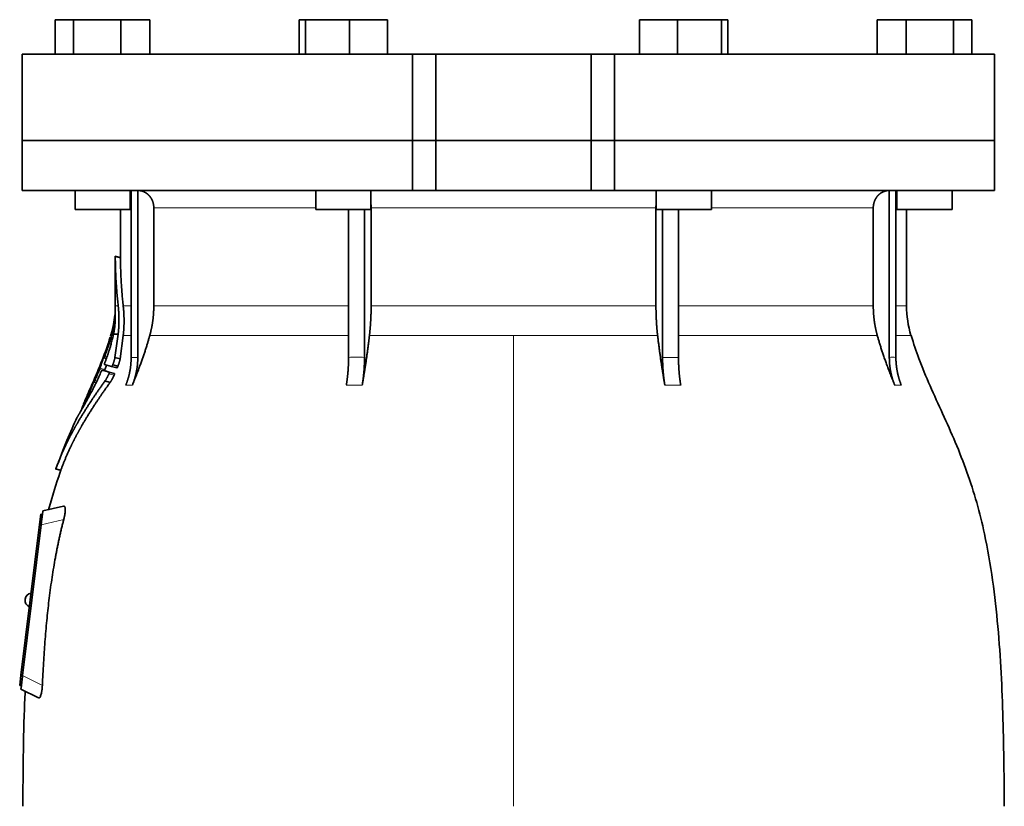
# Model space of a CAD drawing. Header units: millimetres. Extents: x 421 to 1312, y -2484 to 1869.
# Tile 28 of 33: x 427 to 713, y 1133 to 1361. Entities that reach past the tile are written whole.
import ezdxf

# ---------------------------------------------------------------- set-up
doc = ezdxf.new("R2010")
doc.units = ezdxf.units.MM
doc.layers.add('VSI344-454_FLANG', color=7, linetype='Continuous')
doc.layers.add('VSI344-454_TESTA', color=7, linetype='Continuous')

# ---------------------------------------------------------------- blocks, each defined once
blk = doc.blocks.new('SE')
at = {"layer": 'VSI344-454_FLANG', "color": 7, "linetype": 'Continuous', "lineweight": 35}
for p, q in [((437.78, 1361.15), (437.78, 1351.15)), ((437.78, 1361.15), (443.09, 1361.15)), ((443.09, 1361.15), (443.09, 1351.15)), ((443.09, 1361.15), (456.82, 1361.15)), ((456.82, 1361.15), (456.82, 1351.15)), ((456.82, 1361.15), (465.26, 1361.15)), ((465.26, 1361.15), (465.26, 1351.15)), ((508.53, 1361.15), (508.53, 1351.15)), ((508.53, 1361.15), (510.34, 1361.15)), ((510.34, 1361.15), (510.34, 1351.15)), ((510.34, 1361.15), (523.14, 1361.15)), ((523.14, 1361.15), (523.14, 1351.15)), ((523.14, 1361.15), (534.14, 1361.15)), ((534.14, 1361.15), (534.14, 1351.15)), ((607.27, 1361.15), (607.27, 1351.15)), ((607.27, 1361.15), (618.26, 1361.15)), ((618.26, 1361.15), (618.26, 1351.15)), ((618.26, 1361.15), (631.06, 1361.15)), ((631.06, 1361.15), (631.06, 1351.15)), ((631.06, 1361.15), (632.87, 1361.15)), ((632.87, 1361.15), (632.87, 1351.15)), ((676.14, 1361.15), (676.14, 1351.15)), ((676.14, 1361.15), (684.58, 1361.15)), ((684.58, 1361.15), (684.58, 1351.15)), ((684.58, 1361.15), (698.32, 1361.15)), ((698.32, 1361.15), (698.32, 1351.15)), ((698.32, 1361.15), (703.62, 1361.15)), ((703.62, 1361.15), (703.62, 1351.15)), ((541.37, 1351.15), (428.2, 1351.15)), ((428.2, 1351.15), (428.2, 1326.15)), ((541.37, 1351.15), (548.2, 1351.15)), ((541.37, 1351.15), (541.37, 1326.15)), ((548.2, 1351.15), (593.2, 1351.15)), ((548.2, 1326.15), (548.2, 1351.15)), ((593.2, 1351.15), (600.03, 1351.15)), ((593.2, 1326.15), (593.2, 1351.15)), ((710.15, 1351.15), (600.03, 1351.15)), ((600.03, 1351.15), (600.03, 1326.15)), ((710.15, 1351.15), (710.15, 1326.15)), ((428.2, 1326.15), (541.37, 1326.15)), ((541.37, 1326.15), (548.2, 1326.15)), ((548.2, 1326.15), (593.2, 1326.15)), ((593.2, 1326.15), (600.03, 1326.15)), ((710.15, 1326.15), (600.03, 1326.15))]:
    blk.add_line(p, q, dxfattribs=at)
at = {"layer": 'VSI344-454_TESTA', "color": 7, "linetype": 'Continuous', "lineweight": 35}
for p, q in [((541.37, 1326.15), (428.2, 1326.15)), ((428.2, 1326.15), (428.2, 1311.65)), ((548.2, 1326.15), (541.37, 1326.15)), ((541.37, 1311.65), (541.37, 1326.15)), ((548.2, 1326.15), (593.2, 1326.15)), ((548.2, 1326.15), (548.2, 1311.65)), ((600.03, 1326.15), (593.2, 1326.15)), ((593.2, 1326.15), (593.2, 1311.65)), ((710.15, 1326.15), (600.03, 1326.15)), ((600.03, 1326.15), (600.03, 1311.65)), ((710.15, 1311.65), (710.15, 1326.15)), ((428.2, 1311.65), (541.37, 1311.65)), ((443.52, 1311.65), (443.52, 1306.15)), ((459.52, 1306.15), (459.52, 1311.65)), ((459.8, 1311.65), (459.8, 1263.3)), ((461.72, 1311.65), (461.72, 1263.3)), ((513.34, 1311.65), (513.34, 1306.15)), ((529.34, 1306.15), (529.34, 1311.65)), ((541.37, 1311.65), (548.2, 1311.65)), ((548.2, 1311.65), (593.2, 1311.65)), ((600.03, 1311.65), (593.2, 1311.65)), ((710.15, 1311.65), (600.03, 1311.65)), ((612.07, 1311.65), (612.07, 1306.15)), ((628.07, 1306.15), (628.07, 1311.65)), ((679.69, 1311.65), (679.69, 1263.3)), ((681.6, 1311.65), (681.6, 1263.3)), ((681.88, 1311.65), (681.88, 1306.15)), ((697.88, 1306.15), (697.88, 1311.65)), ((443.52, 1306.15), (459.52, 1306.15)), ((456.7, 1306.15), (456.7, 1292.17)), ((466.36, 1306.65), (466.36, 1278.22)), ((513.34, 1306.15), (529.34, 1306.15)), ((522.85, 1306.15), (522.85, 1263.3)), ((527.47, 1306.15), (527.47, 1263.3)), ((529.4, 1306.65), (529.4, 1278.22)), ((612.01, 1306.65), (612.01, 1278.22)), ((612.07, 1306.15), (628.07, 1306.15)), ((613.93, 1306.15), (613.93, 1263.3)), ((618.55, 1306.15), (618.55, 1263.3)), ((675.04, 1306.65), (675.04, 1278.22)), ((681.88, 1306.15), (697.88, 1306.15)), ((684.7, 1278.22), (684.7, 1306.15)), ((456.73, 1292.19), (455.18, 1292.61)), ((455.2, 1292.62), (455.2, 1278.22)), ((454, 1270.09), (453.78, 1269.44)), ((454.68, 1270.04), (456.03, 1270.04)), ((456.03, 1270.04), (455.1, 1263.28)), ((456.6, 1262.88), (457.5, 1269.61)), ((451.89, 1263.15), (452.61, 1262.96)), ((456.6, 1262.89), (455.1, 1263.29)), ((451.36, 1259.6), (452.83, 1259.2)), ((454.13, 1260.63), (452.02, 1261.19)), ((454.13, 1260.63), (455.63, 1260.23)), ((454.45, 1261.11), (455.95, 1260.71)), ((453.45, 1259.03), (454.95, 1258.63)), ((448.56, 1255.74), (448.42, 1255.41)), ((449, 1256.15), (449.63, 1255.98)), ((453.72, 1256.05), (452.21, 1256.46)), ((447.09, 1252.33), (446.4, 1250.75)), ((437.87, 1230.95), (439.47, 1230.52)), ((440.22, 1220.16), (434.18, 1218.77)), ((433.2, 1214.85), (433.56, 1217.83)), ((433.56, 1217.83), (434.06, 1217.76)), ((434.03, 1217.5), (434.06, 1217.76)), ((434.06, 1217.76), (434.18, 1218.77)), ((427.84, 1171.18), (433.2, 1214.85)), ((433.7, 1214.79), (428.33, 1171.13)), ((429.04, 1193.26), (429.02, 1193.13)), ((427.47, 1168.2), (427.84, 1171.18)), ((427.97, 1168.14), (427.47, 1168.2)), ((427.85, 1167.15), (427.97, 1168.14)), ((427.97, 1168.14), (428, 1168.42)), ((427.85, 1167.15), (432.88, 1164.59))]:
    blk.add_line(p, q, dxfattribs=at)
at = {"layer": 'VSI344-454_TESTA', "color": 4, "linetype": 'Continuous', "lineweight": 9}
for p, q in [((459.52, 1306.65), (459.66, 1306.65)), ((513.34, 1306.65), (466.36, 1306.65)), ((612.01, 1306.65), (529.4, 1306.65)), ((675.04, 1306.65), (628.07, 1306.65)), ((681.66, 1306.65), (681.88, 1306.65)), ((455.2, 1292.45), (456.7, 1292.05)), ((455.2, 1278.22), (456.04, 1278.22)), ((459.66, 1278.22), (457.5, 1278.22)), ((522.81, 1278.22), (466.36, 1278.22)), ((612.01, 1278.22), (529.4, 1278.22)), ((675.04, 1278.22), (618.55, 1278.22)), ((681.66, 1278.22), (684.7, 1278.22)), ((453.75, 1268.24), (454.22, 1268.12)), ((454, 1270.04), (454.19, 1270.04)), ((457.5, 1269.61), (459.72, 1269.61)), ((465.19, 1269.61), (522.85, 1269.61)), ((528.91, 1269.61), (570.7, 1269.61)), ((570.7, 1269.61), (570.7, 1133.19)), ((570.7, 1269.61), (612.49, 1269.61)), ((618.58, 1269.61), (676.21, 1269.61)), ((685.96, 1269.61), (681.63, 1269.61)), ((453.65, 1267.9), (454.13, 1267.77)), ((452.56, 1262.83), (451.71, 1263.06)), ((451.97, 1263.38), (451.83, 1263.42)), ((452.12, 1263.6), (452.78, 1263.43)), ((452.38, 1264.73), (452.33, 1264.74)), ((459.8, 1263.3), (461.72, 1263.3)), ((613.93, 1263.3), (618.55, 1263.3)), ((450.61, 1259.81), (452.08, 1259.41)), ((450.75, 1260.16), (452.21, 1259.77)), ((449.25, 1256.6), (449.85, 1256.44)), ((449.58, 1257.74), (449.53, 1257.75)), ((453.34, 1258.49), (454.84, 1258.09)), ((449.6, 1255.9), (448.83, 1256.11)), ((449.1, 1256.42), (448.97, 1256.46)), ((458.24, 1255.24), (460.15, 1255.24)), ((522.2, 1255.24), (526.82, 1255.24)), ((614.58, 1255.24), (619.2, 1255.24)), ((681.25, 1255.24), (683.16, 1255.24)), ((447.57, 1252.83), (447.98, 1252.72)), ((447.71, 1253.17), (448.15, 1253.06)), ((446.23, 1250.37), (446.29, 1250.35)), ((437.98, 1231.08), (439.43, 1230.69)), ((433.7, 1214.79), (433.2, 1214.85)), ((440.24, 1216.3), (433.7, 1214.79)), ((427.84, 1171.18), (428.33, 1171.11)), ((428.33, 1171.13), (434.05, 1168.22))]:
    blk.add_line(p, q, dxfattribs=at)
at = {"layer": 'VSI344-454_TESTA', "color": 7, "linetype": 'Continuous', "lineweight": 35}
for centre, radius, start, end in [((426.7, 1278.22), 28.5, 355.6571, 0), ((714.7, 1278.22), 30, 180, 196.6836), ((426.7, 1278.22), 28.5, 343.3164, 354.6739), ((431.02, 1193.01), 2, 97.4775, 173), ((431.01, 1192.89), 2, 173, 248.5225)]:
    blk.add_arc(centre, radius, start, end, dxfattribs=at)
for points, degree, knots in [([(466.36, 1306.65), (466.36, 1307.62), (466.03, 1308.52), (465.86, 1308.96), (465.62, 1309.37), (465.38, 1309.77), (465.08, 1310.11), (464.74, 1310.49), (464.33, 1310.79), (464.02, 1311.03), (463.66, 1311.2), (463.23, 1311.41), (462.77, 1311.53), (462.26, 1311.65), (461.73, 1311.65)], 2, [0, 0, 0, 0.25, 0.25, 0.375, 0.375, 0.5, 0.5, 0.642857, 0.642857, 0.75, 0.75, 0.875, 0.875, 1, 1, 1]), ([(679.68, 1311.65), (679.14, 1311.65), (678.64, 1311.53), (678.17, 1311.41), (677.74, 1311.2), (677.2, 1310.93), (676.74, 1310.53), (676.52, 1310.33), (676.32, 1310.11), (676.02, 1309.77), (675.78, 1309.37), (675.54, 1308.96), (675.38, 1308.52), (675.04, 1307.62), (675.04, 1306.65)], 2, [0, 0, 0, 0.125, 0.125, 0.25, 0.25, 0.416667, 0.416667, 0.5, 0.5, 0.625, 0.625, 0.75, 0.75, 1, 1, 1]), ([(455.2, 1292.45), (455.2, 1292.46), (455.2, 1292.5), (455.2, 1292.53), (455.2, 1292.56), (455.2, 1292.59), (455.2, 1292.6), (455.2, 1292.6), (455.2, 1292.59), (455.2, 1292.58)], 3, [0, 0, 0, 0, 0.0869281, 0.1705674, 0.2524773, 0.3343163, 0.417747, 0.5043405, 0.700726, 0.700726, 0.700726, 0.700726]), ([(456.7, 1292.2), (456.7, 1292.2), (456.7, 1292.2), (456.7, 1292.19), (456.7, 1292.16), (456.7, 1292.11), (456.7, 1292.07), (456.7, 1292.05)], 3, [0.4993634, 0.4993634, 0.4993634, 0.4993634, 0.5012743, 0.6248953, 0.748744, 0.8742682, 1, 1, 1, 1]), ([(456.04, 1278.22), (456.27, 1276.13), (456.27, 1274.06), (456.26, 1272.96), (456.2, 1271.88), (456.14, 1270.95), (456.03, 1270.04)], 2, [0, 0, 0, 0.5, 0.5, 0.75, 0.75, 1, 1, 1]), ([(457.5, 1269.61), (457.74, 1271.68), (457.74, 1273.83), (457.74, 1276.01), (457.5, 1278.22)], 2, [0, 0, 0, 0.5, 0.5, 1, 1, 1]), ([(465.19, 1269.61), (465.77, 1271.7), (466.07, 1273.87), (466.36, 1276.03), (466.36, 1278.22)], 2, [0, 0, 0, 0.5, 0.5, 1, 1, 1]), ([(528.91, 1269.61), (529.15, 1271.7), (529.27, 1273.87), (529.4, 1276.03), (529.4, 1278.22)], 2, [0, 0, 0, 0.5, 0.5, 1, 1, 1]), ([(612.01, 1278.22), (612.01, 1276.03), (612.13, 1273.87), (612.25, 1271.7), (612.49, 1269.61)], 2, [0, 0, 0, 0.5, 0.5, 1, 1, 1]), ([(675.04, 1278.22), (675.04, 1276.03), (675.34, 1273.87), (675.63, 1271.7), (676.21, 1269.61)], 2, [0, 0, 0, 0.5, 0.5, 1, 1, 1]), ([(455.07, 1275.43), (455.07, 1275.44), (455.07, 1275.47), (455.08, 1275.51), (455.08, 1275.54), (455.08, 1275.57), (455.08, 1275.57), (455.08, 1275.57)], 3, [0, 0, 0, 0, 0.168351, 0.334942, 0.502689, 0.751512, 1, 1, 1, 1]), ([(455.15, 1273.56), (455.15, 1273.62), (455.16, 1273.75), (455.17, 1273.92), (455.18, 1274.07), (455.18, 1274.22), (455.18, 1274.34), (455.19, 1274.46), (455.19, 1274.56), (455.19, 1274.65), (455.19, 1274.72), (455.19, 1274.79), (455.19, 1274.85), (455.19, 1274.9), (455.19, 1274.95), (455.18, 1275.12), (455.18, 1275.4), (455.16, 1275.7), (455.14, 1275.96), (455.13, 1276.1), (455.13, 1276.12), (455.12, 1276.12)], 3, [0, 0, 0, 0, 0.0234084, 0.0454948, 0.0662673, 0.0857304, 0.103886, 0.1207337, 0.1362719, 0.1504979, 0.1634084, 0.1749999, 0.1852687, 0.1942113, 0.2018244, 0.2081053, 0.2931063, 0.3735012, 0.4491424, 0.5812047, 0.6494993, 0.6494993, 0.6494993, 0.6494993]), ([(454.68, 1270.04), (454.7, 1270.14), (454.74, 1270.34), (454.8, 1270.64), (454.85, 1270.95), (454.9, 1271.26), (454.95, 1271.57), (455, 1271.91), (455.04, 1272.28), (455.09, 1272.7), (455.12, 1273.13), (455.14, 1273.41), (455.15, 1273.56)], 3, [0, 0, 0, 0, 0.075287, 0.152725, 0.232371, 0.314287, 0.398538, 0.485197, 0.598878, 0.722311, 0.855869, 1, 1, 1, 1]), ([(452.12, 1261.62), (452.17, 1261.75), (452.27, 1262.01), (452.42, 1262.4), (452.56, 1262.78), (452.69, 1263.17), (452.83, 1263.55), (452.96, 1263.93), (453.09, 1264.3), (453.21, 1264.68), (453.33, 1265.05), (453.45, 1265.42), (453.57, 1265.79), (453.71, 1266.25), (453.87, 1266.81), (454.05, 1267.46), (454.22, 1268.11), (454.39, 1268.76), (454.54, 1269.41), (454.63, 1269.83), (454.68, 1270.04)], 3, [0, 0, 0, 0, 0.0436, 0.087048, 0.130354, 0.173526, 0.216573, 0.259505, 0.302334, 0.345068, 0.38772, 0.4303, 0.472822, 0.515297, 0.592533, 0.671051, 0.750942, 0.832313, 0.915286, 1, 1, 1, 1]), ([(453.65, 1267.9), (453.66, 1267.92), (453.67, 1267.97), (453.69, 1268.03), (453.71, 1268.1), (453.73, 1268.17), (453.74, 1268.22), (453.75, 1268.24)], 3, [0, 0, 0, 0, 0.167837, 0.334108, 0.5018, 0.750897, 1, 1, 1, 1]), ([(465.19, 1269.61), (465.11, 1269.31), (464.94, 1268.71), (464.67, 1267.79), (464.38, 1266.83), (464.07, 1265.84), (463.73, 1264.81), (463.37, 1263.74), (462.98, 1262.64), (462.57, 1261.5), (462.14, 1260.32), (461.68, 1259.11), (461.19, 1257.85), (460.68, 1256.56), (460.33, 1255.69), (460.15, 1255.24)], 3, [0, 0, 0, 0, 0.060225, 0.123109, 0.188682, 0.256971, 0.328011, 0.401835, 0.478482, 0.557991, 0.640405, 0.725766, 0.814121, 0.905516, 1, 1, 1, 1]), ([(528.91, 1269.61), (528.88, 1269.31), (528.81, 1268.71), (528.7, 1267.79), (528.57, 1266.83), (528.44, 1265.84), (528.31, 1264.81), (528.16, 1263.74), (528, 1262.64), (527.83, 1261.5), (527.65, 1260.32), (527.46, 1259.11), (527.26, 1257.85), (527.04, 1256.56), (526.9, 1255.69), (526.82, 1255.24)], 3, [0, 0, 0, 0, 0.06022, 0.1231, 0.188669, 0.256956, 0.327994, 0.401817, 0.478464, 0.557974, 0.640389, 0.725753, 0.814111, 0.905511, 1, 1, 1, 1]), ([(614.58, 1255.24), (614.5, 1255.72), (614.34, 1256.67), (614.11, 1258.06), (613.9, 1259.41), (613.7, 1260.71), (613.5, 1261.97), (613.33, 1263.19), (613.16, 1264.36), (613, 1265.49), (612.86, 1266.58), (612.73, 1267.63), (612.6, 1268.63), (612.53, 1269.29), (612.49, 1269.61)], 3, [0, 0, 0, 0, 0.102224, 0.200826, 0.295868, 0.387409, 0.475507, 0.560216, 0.641588, 0.719673, 0.794516, 0.86616, 0.934643, 1, 1, 1, 1]), ([(681.25, 1255.24), (681.06, 1255.72), (680.68, 1256.67), (680.13, 1258.06), (679.61, 1259.41), (679.12, 1260.71), (678.66, 1261.97), (678.23, 1263.19), (677.82, 1264.36), (677.45, 1265.49), (677.1, 1266.58), (676.78, 1267.63), (676.48, 1268.63), (676.3, 1269.29), (676.21, 1269.61)], 3, [0, 0, 0, 0, 0.102224, 0.200826, 0.295868, 0.387409, 0.475507, 0.560216, 0.641588, 0.719673, 0.794516, 0.86616, 0.934643, 1, 1, 1, 1]), ([(713.04, 1133.19), (713.01, 1137.57), (712.93, 1145.39), (712.7, 1158.54), (712.18, 1171.83), (711.26, 1185.29), (709.77, 1198.76), (707.71, 1210.77), (705.16, 1221.24), (702.29, 1230.08), (698.91, 1238.66), (695.19, 1246.93), (691.52, 1254.92), (688.24, 1262.59), (686.78, 1267.21), (686, 1269.67)], 3, [0, 0, 0, 0, 0.084988, 0.1795, 0.274612, 0.370212, 0.466379, 0.563594, 0.629668, 0.695881, 0.761625, 0.826091, 0.888934, 0.950027, 1, 1, 1, 1]), ([(452.33, 1264.74), (452.34, 1264.76), (452.35, 1264.81), (452.38, 1264.87), (452.4, 1264.93), (452.43, 1265.01), (452.47, 1265.1), (452.5, 1265.17), (452.52, 1265.21), (452.52, 1265.21), (452.52, 1265.17), (452.5, 1265.11), (452.49, 1265.09)], 3, [0, 0, 0, 0, 0.062966, 0.124796, 0.186784, 0.250209, 0.375117, 0.49931, 0.626183, 0.752696, 0.875851, 1, 1, 1, 1]), ([(451.71, 1263.06), (451.71, 1263.08), (451.72, 1263.11), (451.74, 1263.16), (451.76, 1263.23), (451.8, 1263.32), (451.82, 1263.38), (451.83, 1263.42)], 3, [0, 0, 0, 0, 0.164207, 0.326866, 0.491238, 0.745542, 1, 1, 1, 1]), ([(451.94, 1263.26), (451.93, 1263.25), (451.92, 1263.22), (451.91, 1263.19), (451.91, 1263.16), (451.91, 1263.14), (451.92, 1263.14), (451.94, 1263.18), (451.98, 1263.25), (452.02, 1263.35), (452.07, 1263.47), (452.11, 1263.56), (452.12, 1263.6)], 3, [0, 0, 0, 0, 0.063279, 0.124964, 0.186389, 0.248902, 0.37582, 0.50344, 0.627237, 0.751955, 0.876448, 1, 1, 1, 1]), ([(455.1, 1263.28), (455.1, 1263.24), (455.08, 1263.14), (455.04, 1262.98), (455, 1262.82), (454.96, 1262.65), (454.91, 1262.48), (454.86, 1262.3), (454.8, 1262.11), (454.74, 1261.92), (454.68, 1261.72), (454.61, 1261.52), (454.53, 1261.32), (454.48, 1261.18), (454.45, 1261.11)], 3, [0, 0, 0, 0, 0.077144, 0.155351, 0.234641, 0.315035, 0.39655, 0.479206, 0.563019, 0.648006, 0.734183, 0.821564, 0.910165, 1, 1, 1, 1]), ([(455.95, 1260.71), (455.98, 1260.77), (456.03, 1260.9), (456.09, 1261.09), (456.16, 1261.28), (456.22, 1261.46), (456.28, 1261.64), (456.33, 1261.81), (456.38, 1261.98), (456.43, 1262.14), (456.47, 1262.3), (456.51, 1262.46), (456.55, 1262.6), (456.58, 1262.75), (456.59, 1262.84), (456.6, 1262.88)], 3, [0, 0, 0, 0, 0.082904, 0.164766, 0.245597, 0.325409, 0.404213, 0.482023, 0.558851, 0.634711, 0.709616, 0.783583, 0.856625, 0.928759, 1, 1, 1, 1]), ([(458.24, 1255.24), (459.01, 1257.15), (459.41, 1259.19), (459.8, 1261.22), (459.8, 1263.3)], 2, [0, 0, 0, 0.500132, 0.500132, 1, 1, 1]), ([(461.72, 1263.3), (461.72, 1261.22), (461.32, 1259.19), (460.93, 1257.15), (460.15, 1255.24)], 2, [0, 0, 0, 0.499849, 0.499849, 1, 1, 1]), ([(522.2, 1255.24), (522.53, 1257.15), (522.69, 1259.19), (522.85, 1261.22), (522.85, 1263.3)], 2, [0, 0, 0, 0.500133, 0.500133, 1, 1, 1]), ([(527.47, 1263.3), (527.47, 1261.22), (527.31, 1259.19), (527.14, 1257.15), (526.82, 1255.24)], 2, [0, 0, 0, 0.499868, 0.499868, 1, 1, 1]), ([(614.58, 1255.24), (614.26, 1257.15), (614.1, 1259.19), (613.93, 1261.23), (613.93, 1263.3)], 2, [0, 0, 0, 0.5, 0.5, 1, 1, 1]), ([(618.55, 1263.3), (618.55, 1261.23), (618.71, 1259.19), (618.88, 1257.15), (619.2, 1255.24)], 2, [0, 0, 0, 0.5, 0.5, 1, 1, 1]), ([(681.25, 1255.24), (680.48, 1257.15), (680.08, 1259.19), (679.69, 1261.22), (679.69, 1263.3)], 2, [0, 0, 0, 0.500132, 0.500132, 1, 1, 1]), ([(681.6, 1263.3), (681.6, 1261.22), (681.99, 1259.19), (682.39, 1257.15), (683.16, 1255.24)], 2, [0, 0, 0, 0.499868, 0.499868, 1, 1, 1]), ([(450.61, 1259.81), (450.62, 1259.83), (450.64, 1259.87), (450.66, 1259.94), (450.69, 1260.01), (450.72, 1260.09), (450.74, 1260.14), (450.75, 1260.16)], 3, [0, 0, 0, 0, 0.168526, 0.335046, 0.503023, 0.75174, 1, 1, 1, 1]), ([(451.36, 1259.6), (451.36, 1259.6), (451.35, 1259.6), (451.34, 1259.59), (451.32, 1259.57), (451.3, 1259.54), (451.27, 1259.49), (451.24, 1259.44), (451.2, 1259.36), (451.16, 1259.29), (451.14, 1259.23), (451.13, 1259.2)], 3, [0, 0, 0, 0, 0.082967, 0.165673, 0.249342, 0.373952, 0.499349, 0.624786, 0.749741, 0.875167, 1, 1, 1, 1]), ([(452.12, 1261.62), (452.11, 1261.6), (452.1, 1261.55), (452.07, 1261.49), (452.05, 1261.43), (452.04, 1261.37), (452.02, 1261.3), (452, 1261.22), (452.01, 1261.2), (452.02, 1261.19)], 3, [0, 0, 0, 0, 0.102907, 0.202298, 0.30042, 0.399604, 0.502115, 0.750474, 1, 1, 1, 1]), ([(452.21, 1259.77), (452.2, 1259.75), (452.19, 1259.72), (452.18, 1259.67), (452.15, 1259.6), (452.12, 1259.51), (452.09, 1259.45), (452.08, 1259.41)], 3, [0, 0, 0, 0, 0.163722, 0.326003, 0.490132, 0.74473, 1, 1, 1, 1]), ([(452.21, 1259.77), (452.31, 1260.09), (452.45, 1260.51), (452.59, 1260.93), (452.62, 1261.03)], 3, [0, 0, 0, 0, 0.3333333, 0.4372298, 0.4372298, 0.4372298, 0.4372298]), ([(454.13, 1260.63), (454.13, 1260.63), (454.14, 1260.63), (454.16, 1260.64), (454.18, 1260.65), (454.21, 1260.68), (454.24, 1260.72), (454.28, 1260.78), (454.33, 1260.86), (454.4, 1260.98), (454.43, 1261.07), (454.45, 1261.11)], 3, [0, 0, 0, 0, 0.086868, 0.170562, 0.252673, 0.334884, 0.418871, 0.50621, 0.674735, 0.834793, 1, 1, 1, 1]), ([(455.95, 1260.71), (455.94, 1260.69), (455.93, 1260.65), (455.9, 1260.58), (455.86, 1260.51), (455.82, 1260.43), (455.78, 1260.36), (455.73, 1260.3), (455.69, 1260.25), (455.65, 1260.23), (455.64, 1260.23), (455.63, 1260.23)], 3, [0, 0, 0, 0, 0.081418, 0.162667, 0.245387, 0.369019, 0.494297, 0.620472, 0.74628, 0.873568, 1, 1, 1, 1]), ([(445.63, 1248.45), (445.74, 1248.65), (445.97, 1249.06), (446.36, 1249.75), (446.81, 1250.56), (447.4, 1251.64), (448.13, 1252.99), (448.9, 1254.5), (449.66, 1256.03), (450.39, 1257.55), (450.89, 1258.67), (451.13, 1259.2)], 3, [0, 0, 0, 0, 0.076554, 0.158421, 0.245571, 0.341174, 0.489368, 0.630596, 0.738412, 0.875199, 1, 1, 1, 1]), ([(449.05, 1256.27), (449.04, 1256.24), (449.02, 1256.19), (449.01, 1256.14), (449.03, 1256.16), (449.11, 1256.31), (449.19, 1256.47), (449.23, 1256.56), (449.25, 1256.6)], 3, [0, 0, 0, 0, 0.123664, 0.246411, 0.497463, 0.746927, 0.873761, 1, 1, 1, 1]), ([(449.53, 1257.75), (449.54, 1257.77), (449.56, 1257.82), (449.59, 1257.88), (449.62, 1257.95), (449.65, 1258.02), (449.69, 1258.11), (449.73, 1258.18), (449.75, 1258.22), (449.75, 1258.21), (449.74, 1258.17), (449.72, 1258.12), (449.71, 1258.09)], 3, [0, 0, 0, 0, 0.06381, 0.126263, 0.188678, 0.252375, 0.378548, 0.504124, 0.629235, 0.754264, 0.876896, 1, 1, 1, 1]), ([(453.34, 1258.49), (453.3, 1258.42), (453.24, 1258.27), (453.13, 1258.06), (453.02, 1257.83), (452.91, 1257.61), (452.78, 1257.38), (452.65, 1257.15), (452.51, 1256.91), (452.36, 1256.67), (452.26, 1256.53), (452.21, 1256.46)], 3, [0, 0, 0, 0, 0.094258, 0.191243, 0.290639, 0.392138, 0.495456, 0.611681, 0.734498, 0.863817, 1, 1, 1, 1]), ([(453.34, 1258.49), (453.35, 1258.51), (453.37, 1258.56), (453.39, 1258.62), (453.42, 1258.7), (453.45, 1258.78), (453.47, 1258.86), (453.48, 1258.93), (453.48, 1258.98), (453.47, 1259.02), (453.45, 1259.03), (453.45, 1259.03)], 3, [0, 0, 0, 0, 0.08401, 0.16737, 0.251806, 0.374676, 0.49698, 0.619813, 0.743838, 0.872043, 1, 1, 1, 1]), ([(453.72, 1256.05), (453.74, 1256.09), (453.78, 1256.15), (453.85, 1256.25), (453.92, 1256.35), (453.99, 1256.46), (454.05, 1256.57), (454.11, 1256.68), (454.18, 1256.78), (454.24, 1256.89), (454.34, 1257.08), (454.49, 1257.36), (454.67, 1257.72), (454.78, 1257.97), (454.84, 1258.09)], 3, [0, 0, 0, 0, 0.061739, 0.122065, 0.181064, 0.238788, 0.295265, 0.350503, 0.404493, 0.457217, 0.508649, 0.678163, 0.842407, 1, 1, 1, 1]), ([(454.95, 1258.63), (454.95, 1258.63), (454.96, 1258.62), (454.97, 1258.6), (454.98, 1258.57), (454.98, 1258.52), (454.97, 1258.46), (454.95, 1258.37), (454.92, 1258.28), (454.88, 1258.19), (454.86, 1258.12), (454.84, 1258.09)], 3, [0, 0, 0, 0, 0.085449, 0.170198, 0.255947, 0.379765, 0.502454, 0.624681, 0.747679, 0.874067, 1, 1, 1, 1]), ([(452.21, 1256.46), (449.93, 1253.28), (448.06, 1250.46), (445.94, 1247.24), (444.22, 1244.26), (443.28, 1242.64), (442.45, 1241.06), (441.57, 1239.4), (440.79, 1237.75), (439.21, 1234.42), (437.98, 1231.08)], 2, [0, 0, 0, 0.25, 0.25, 0.5, 0.5, 0.625, 0.625, 0.75, 0.75, 1, 1, 1]), ([(439.43, 1230.69), (440.66, 1234.02), (442.25, 1237.35), (443.03, 1238.99), (443.9, 1240.64), (444.73, 1242.19), (445.65, 1243.78), (447.38, 1246.77), (449.51, 1250), (451.4, 1252.85), (453.72, 1256.05)], 2, [0, 0, 0, 0.25, 0.25, 0.375, 0.375, 0.5, 0.5, 0.75, 0.75, 1, 1, 1]), ([(448.83, 1256.11), (448.83, 1256.13), (448.84, 1256.16), (448.87, 1256.21), (448.89, 1256.28), (448.93, 1256.36), (448.96, 1256.43), (448.97, 1256.46)], 3, [0, 0, 0, 0, 0.16391, 0.326464, 0.490836, 0.745226, 1, 1, 1, 1]), ([(447.57, 1252.83), (447.58, 1252.85), (447.6, 1252.89), (447.62, 1252.96), (447.65, 1253.03), (447.68, 1253.1), (447.7, 1253.15), (447.71, 1253.17)], 3, [0, 0, 0, 0, 0.168888, 0.335732, 0.503899, 0.752326, 1, 1, 1, 1]), ([(445.11, 1247.58), (445.12, 1247.59), (445.13, 1247.61), (445.15, 1247.65), (445.17, 1247.69), (445.2, 1247.76), (445.25, 1247.85), (445.3, 1247.97), (445.35, 1248.08), (445.4, 1248.19), (445.44, 1248.29), (445.46, 1248.33), (445.47, 1248.36)], 3, [0, 0, 0, 0, 0.064055, 0.126997, 0.189862, 0.253688, 0.381042, 0.508557, 0.632366, 0.756188, 0.878525, 1, 1, 1, 1]), ([(445.47, 1248.32), (445.47, 1248.3), (445.46, 1248.28), (445.44, 1248.23), (445.42, 1248.19), (445.39, 1248.12), (445.36, 1248.04), (445.31, 1247.93), (445.26, 1247.83), (445.21, 1247.73), (445.17, 1247.65), (445.15, 1247.61), (445.14, 1247.59)], 3, [0, 0, 0, 0, 0.062493, 0.124501, 0.186876, 0.250458, 0.374582, 0.4995, 0.624366, 0.748976, 0.875076, 1, 1, 1, 1]), ([(445.63, 1248.45), (445.62, 1248.44), (445.6, 1248.41), (445.58, 1248.38), (445.56, 1248.36), (445.56, 1248.36), (445.57, 1248.41), (445.59, 1248.48), (445.63, 1248.58), (445.67, 1248.68), (445.71, 1248.76), (445.73, 1248.81), (445.74, 1248.83)], 3, [0, 0, 0, 0, 0.063173, 0.126669, 0.25139, 0.374624, 0.497229, 0.620048, 0.744161, 0.870712, 0.935536, 1, 1, 1, 1]), ([(446.23, 1250.37), (446.23, 1250.38), (446.24, 1250.4), (446.26, 1250.44), (446.28, 1250.49), (446.3, 1250.55), (446.34, 1250.64), (446.38, 1250.72), (446.4, 1250.75)], 3, [0, 0, 0, 0, 0.125105, 0.248501, 0.372119, 0.497878, 0.748605, 1, 1, 1, 1]), ([(444.06, 1245.8), (444.06, 1245.8), (444.07, 1245.8), (444.07, 1245.81), (444.09, 1245.83), (444.11, 1245.87), (444.14, 1245.91), (444.17, 1245.96), (444.21, 1246.02), (444.25, 1246.1), (444.3, 1246.18), (444.37, 1246.29), (444.45, 1246.43), (444.56, 1246.6), (444.68, 1246.81), (444.82, 1247.04), (444.97, 1247.3), (445.08, 1247.49), (445.14, 1247.59)], 3, [0, 0, 0, 0, 0.054166, 0.108282, 0.162323, 0.21627, 0.270104, 0.323807, 0.377367, 0.430771, 0.48401, 0.53708, 0.613609, 0.690347, 0.767307, 0.844527, 0.922063, 1, 1, 1, 1]), ([(445.11, 1247.58), (445.08, 1247.53), (445.02, 1247.42), (444.93, 1247.27), (444.85, 1247.13), (444.77, 1246.99), (444.7, 1246.86), (444.63, 1246.75), (444.56, 1246.64), (444.5, 1246.53), (444.45, 1246.44), (444.39, 1246.35), (444.33, 1246.24), (444.26, 1246.12), (444.18, 1246), (444.13, 1245.9), (444.09, 1245.84), (444.07, 1245.8), (444.06, 1245.8), (444.06, 1245.8)], 3, [0, 0, 0, 0, 0.042969, 0.08578, 0.128454, 0.171009, 0.21346, 0.255821, 0.298104, 0.340321, 0.382478, 0.424584, 0.466644, 0.554492, 0.642779, 0.731504, 0.820647, 0.910165, 1, 1, 1, 1]), ([(437.98, 1231.08), (437.97, 1231.06), (437.96, 1231.03), (437.95, 1231), (437.94, 1230.97), (437.93, 1230.94), (437.93, 1230.93), (437.93, 1230.94), (437.94, 1230.97), (437.95, 1231.01), (437.97, 1231.06), (437.98, 1231.08)], 3, [0, 0, 0, 0, 0.083882, 0.167351, 0.251899, 0.376428, 0.501233, 0.625666, 0.750014, 0.87532, 1, 1, 1, 1]), ([(439.43, 1230.69), (439.43, 1230.67), (439.42, 1230.65), (439.4, 1230.61), (439.39, 1230.58), (439.38, 1230.55), (439.38, 1230.55), (439.38, 1230.55)], 3, [0, 0, 0, 0, 0.0843796, 0.168281, 0.253219, 0.3781846, 0.5009475, 0.5009475, 0.5009475, 0.5009475]), ([(440.22, 1220.16), (440.24, 1220.16), (440.28, 1220.17), (440.33, 1220.17), (440.38, 1220.15), (440.44, 1220.12), (440.5, 1220.06), (440.57, 1219.95), (440.62, 1219.8), (440.67, 1219.57), (440.7, 1219.19), (440.67, 1218.62), (440.6, 1218.05), (440.52, 1217.55), (440.44, 1217.15), (440.35, 1216.73), (440.28, 1216.45), (440.24, 1216.3)], 3, [0, 0, 0, 0, 0.03415, 0.067958, 0.101516, 0.134917, 0.197958, 0.259657, 0.318285, 0.37658, 0.490339, 0.607904, 0.728718, 0.794673, 0.861368, 0.929571, 1, 1, 1, 1]), ([(440.24, 1216.3), (440.15, 1215.94), (439.96, 1215.2), (439.68, 1214.08), (439.41, 1212.95), (439.15, 1211.81), (438.89, 1210.64), (438.64, 1209.46), (438.4, 1208.27), (438.16, 1207.06), (437.93, 1205.84), (437.43, 1203.11), (436.72, 1198.76), (435.94, 1192.89), (435.29, 1186.89), (434.87, 1181.9), (434.57, 1177.81), (434.38, 1174.69), (434.2, 1171.49), (434.1, 1169.32), (434.05, 1168.22)], 3, [0, 0, 0, 0, 0.02336, 0.047015, 0.070963, 0.095203, 0.119731, 0.144544, 0.169639, 0.195013, 0.220662, 0.246585, 0.366346, 0.49242, 0.612327, 0.739264, 0.80163, 0.865878, 0.932007, 1, 1, 1, 1]), ([(434.05, 1168.22), (434.04, 1168.15), (434.04, 1168.01), (434.02, 1167.8), (434.01, 1167.6), (433.98, 1167.33), (433.95, 1167.01), (433.9, 1166.65), (433.84, 1166.31), (433.76, 1165.89), (433.63, 1165.43), (433.46, 1164.99), (433.3, 1164.74), (433.18, 1164.62), (433.08, 1164.57), (432.98, 1164.55), (432.91, 1164.58), (432.88, 1164.59)], 3, [0, 0, 0, 0, 0.033557, 0.066787, 0.099773, 0.132599, 0.195864, 0.258046, 0.318335, 0.378144, 0.495718, 0.614111, 0.73627, 0.799835, 0.864479, 0.931713, 1, 1, 1, 1]), ([(429.08, 1166.55), (429.01, 1165.32), (428.68, 1159.37), (428.52, 1147.62), (428.41, 1138.44), (428.37, 1133.19)], 3, [0, 0, 0, 0, 0.099906, 0.570416, 1, 1, 1, 1])]:
    blk.add_open_spline(points, degree=degree, knots=knots, dxfattribs=at)
for points, degree in [([(529.4, 1306.65), (529.4, 1307.07), (529.37, 1307.48)], 2), ([(612.03, 1307.48), (612.01, 1307.07), (612.01, 1306.65)], 2), ([(455.2, 1292.45), (455.23, 1285.41), (456.04, 1278.22)], 2), ([(457.5, 1278.22), (456.73, 1285.21), (456.7, 1292.05)], 2), ([(455.07, 1275.43), (455.02, 1274.81), (454.88, 1273.59), (454.58, 1271.79), (454.33, 1270.62), (454.19, 1270.04)], 3), ([(448.56, 1255.74), (450.55, 1260.25), (452.33, 1264.68), (453.73, 1269.14)], 3), ([(454.19, 1270.04), (454.12, 1269.74), (453.97, 1269.14), (453.82, 1268.54), (453.75, 1268.24)], 3), ([(451.94, 1263.26), (452, 1263.47), (452.12, 1263.87), (452.3, 1264.48), (452.43, 1264.88), (452.49, 1265.09)], 3), ([(453.65, 1267.9), (453.49, 1267.43), (453.17, 1266.48), (452.66, 1265.05), (452.31, 1264.09), (452.12, 1263.6)], 3), ([(451.71, 1263.06), (451.6, 1262.74), (451.38, 1262.09), (451.06, 1261.12), (450.85, 1260.48), (450.75, 1260.16)], 3), ([(452.33, 1264.74), (452.25, 1264.52), (452.08, 1264.08), (451.92, 1263.64), (451.83, 1263.42)], 3), ([(450.61, 1259.81), (450.47, 1259.45), (450.17, 1258.74), (449.71, 1257.68), (449.4, 1256.96), (449.25, 1256.6)], 3), ([(451.36, 1259.6), (451.53, 1259.55), (451.91, 1259.45), (452.61, 1259.26), (453.15, 1259.11), (453.45, 1259.03)], 3), ([(449.53, 1257.75), (449.44, 1257.54), (449.25, 1257.1), (449.07, 1256.67), (448.97, 1256.46)], 3), ([(449.05, 1256.27), (449.12, 1256.47), (449.27, 1256.88), (449.49, 1257.48), (449.64, 1257.89), (449.71, 1258.09)], 3), ([(454.95, 1258.63), (454.65, 1258.71), (454.1, 1258.86), (453.39, 1259.05), (453.01, 1259.16), (452.83, 1259.2)], 3), ([(445.47, 1248.32), (445.78, 1249.12), (446.42, 1250.72), (447.4, 1253.09), (448.08, 1254.64), (448.42, 1255.41)], 3), ([(448.83, 1256.11), (448.7, 1255.79), (448.45, 1255.13), (448.08, 1254.16), (447.83, 1253.5), (447.71, 1253.17)], 3), ([(447.57, 1252.83), (447.37, 1252.39), (446.97, 1251.51), (446.36, 1250.18), (445.95, 1249.28), (445.74, 1248.83)], 3), ([(446.23, 1250.37), (446.14, 1250.14), (445.96, 1249.7), (445.71, 1249.03), (445.55, 1248.58), (445.47, 1248.36)], 3), ([(444.09, 1245.79), (442.23, 1241.89), (440.18, 1236.94), (437.95, 1230.96)], 3), ([(439.4, 1230.57), (439.24, 1230.32), (438.05, 1226.51), (435.81, 1219.13)], 3), ([(433.7, 1214.79), (433.89, 1216.37), (434.03, 1217.5)], 2), ([(428, 1168.42), (428.14, 1169.55), (428.33, 1171.13)], 2)]:
    blk.add_open_spline(points, degree=degree, dxfattribs=at)
at = {"layer": 'VSI344-454_TESTA', "color": 4, "linetype": 'Continuous', "lineweight": 9}
for points in [[(522.85, 1263.3), (522.85, 1263.3), (522.85, 1263.3), (522.85, 1263.3), (523.63, 1263.34), (525.17, 1263.37), (526.71, 1263.34), (527.47, 1263.3), (527.47, 1263.3), (527.47, 1263.3), (527.47, 1263.3)], [(679.69, 1263.3), (679.69, 1263.3), (679.69, 1263.3), (679.69, 1263.3), (680.01, 1263.34), (680.65, 1263.37), (681.28, 1263.34), (681.6, 1263.3), (681.6, 1263.3), (681.6, 1263.3), (681.6, 1263.3)]]:
    blk.add_open_spline(points, degree=3, knots=[0, 0, 0, 0, 0.000018, 0.000018, 0.000018, 0.5, 0.999982, 0.999982, 0.999982, 1, 1, 1, 1], dxfattribs=at)

msp = doc.modelspace()

# ---------------------------------------------------------------- block references
msp.add_blockref('SE', (0, 0))

doc.saveas('drawing.dxf')
